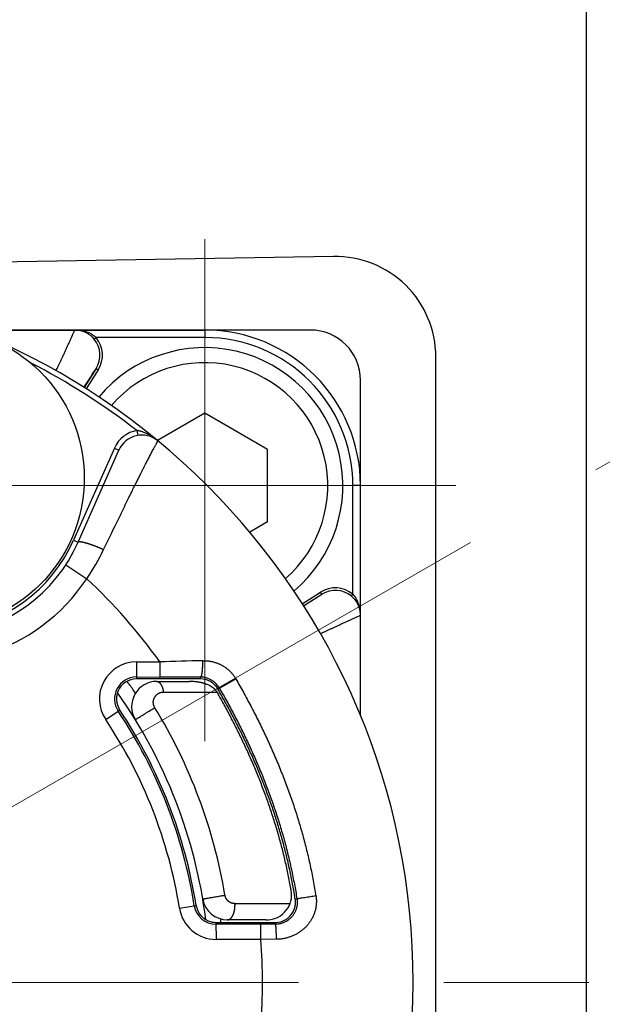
# Model space of a CAD drawing. Header units: millimetres. Extents: x 0 to 1076, y 0 to 742.
# Tile 23 of 127: x 508 to 520, y 225 to 244. Entities that reach past the tile are written whole.
import ezdxf

# ---------------------------------------------------------------- set-up
doc = ezdxf.new("R2010")
doc.units = ezdxf.units.MM
doc.header["$LTSCALE"] = 0.454724
doc.linetypes.add('CENTER', pattern=[50.8, 31.75, -6.35, 6.35, -6.35])
doc.layers.add('NoLayerName_001', color=7, linetype='Continuous')

# ---------------------------------------------------------------- blocks, each defined once
blk = doc.blocks.new('DIM_0003')
at = {"color": 3, "linetype": 'Continuous', "lineweight": 13}
blk.add_arc((54.498, 47.197), 54.498, 300, 210, dxfattribs=at)

msp = doc.modelspace()

# ---------------------------------------------------------------- linework, layer by layer
at = {"layer": 'NoLayerName_001', "color": 7, "linetype": 'Continuous', "lineweight": 25}
for p, q in [((518.876358, 203.130525), (518.876358, 247.066013)), ((513.84188, 239.563192), (488.84188, 239.132158)), ((515.876358, 212.633049), (515.876358, 237.563489))]:
    msp.add_line(p, q, dxfattribs=at)
at = {"layer": 'NoLayerName_001', "color": 4, "linetype": 'CENTER', "lineweight": 13}
for p, q in [((511.276358, 239.909941), (511.276358, 229.909941)), ((484.05585, 215.098774), (519.341304, 235.470841)), ((506.276358, 234.998269), (516.276358, 234.998269)), ((536.246124, 225.098774), (428.376358, 225.098774))]:
    msp.add_line(p, q, dxfattribs=at)
at = {"layer": 'NoLayerName_001', "color": 60, "linetype": 'Continuous', "lineweight": 25}
for p, q in [((506.610857, 238.098774), (511.276358, 238.098774)), ((513.376863, 238.098774), (506.623016, 238.098774)), ((511.276358, 238.098774), (511.276358, 237.948774)), ((509.075514, 237.916911), (509.114013, 237.948774)), ((511.276358, 237.948774), (509.114013, 237.948774)), ((509.112658, 237.330433), (508.874008, 236.953101)), ((509.112658, 237.330433), (509.154915, 237.303707)), ((509.154915, 237.303707), (508.916261, 236.926368)), ((514.376863, 230.418314), (514.376863, 237.098774)), ((509.926858, 236.09696), (509.94347, 235.99835)), ((509.477907, 235.74822), (508.665702, 233.913915)), ((509.477907, 235.74822), (509.569344, 235.707733)), ((508.757139, 233.873428), (509.569344, 235.707733)), ((514.226863, 232.835924), (514.226863, 234.998269)), ((514.376863, 234.998269), (514.226863, 234.998269)), ((508.665702, 233.913915), (508.757139, 233.873428)), ((508.509664, 233.419364), (508.927569, 233.144855)), ((513.217876, 232.646659), (513.581798, 232.876827)), ((513.244662, 232.60444), (513.608524, 232.83457)), ((513.608524, 232.83457), (513.581798, 232.876827)), ((514.195005, 232.797431), (514.226863, 232.835924)), ((509.919459, 231.487269), (509.919067, 231.148774)), ((509.919459, 231.487269), (510.381937, 231.486783)), ((510.381937, 231.486783), (510.381652, 231.186829)), ((510.321124, 231.148774), (509.919067, 231.148774)), ((509.919111, 231.187315), (510.381652, 231.186829)), ((510.361096, 231.148774), (510.321124, 231.148774)), ((510.321136, 231.098773), (510.974753, 231.098773)), ((510.97476, 231.148774), (510.361096, 231.148774)), ((510.990259, 231.148774), (510.97476, 231.148774)), ((511.191116, 231.148774), (510.990259, 231.148774)), ((511.191116, 231.148774), (511.19114, 231.185239)), ((511.537995, 230.947961), (511.893924, 231.152479)), ((510.454072, 230.885575), (511.522486, 230.885575)), ((511.522485, 230.885575), (511.528007, 230.875867)), ((511.528007, 230.875867), (511.539556, 230.855514)), ((511.539556, 230.855514), (511.545581, 230.844867)), ((509.304331, 230.339362), (509.553892, 230.50577)), ((509.588836, 230.529066), (509.553893, 230.50577)), ((513.04753, 226.943678), (513.043874, 226.964224)), ((513.078129, 226.761734), (513.111999, 226.767133)), ((510.772242, 226.583111), (511.108932, 226.636568)), ((511.878506, 226.672371), (512.974447, 226.672371)), ((512.492572, 226.348767), (511.730004, 226.348767)), ((511.500592, 226.298774), (511.686597, 226.298774)), ((511.500592, 226.298774), (511.500691, 225.961381)), ((512.392879, 226.261598), (511.500603, 226.261336)), ((511.686597, 226.298774), (511.877076, 226.298774)), ((511.877076, 226.298774), (512.474991, 226.298774)), ((512.683126, 226.261859), (512.392879, 226.261598)), ((512.392968, 225.961644), (512.392879, 226.261598)), ((512.474991, 226.298774), (512.49261, 226.298774)), ((512.49261, 226.298774), (512.683115, 226.298774)), ((512.683115, 226.298774), (512.683126, 226.261859)), ((512.392968, 225.961644), (511.500691, 225.961381)), ((512.703891, 225.96349), (512.392968, 225.961644))]:
    msp.add_line(p, q, dxfattribs=at)
at = {"layer": 'NoLayerName_001', "color": 4, "linetype": 'Continuous', "lineweight": 25}
for p, q in [((511.276358, 236.441645), (510.335612, 235.898505)), ((512.526358, 235.719957), (511.276358, 236.441645)), ((512.526358, 234.276581), (512.526358, 235.719957)), ((512.526358, 234.276581), (512.172734, 234.072417))]:
    msp.add_line(p, q, dxfattribs=at)
at = {"layer": 'NoLayerName_001', "color": 60, "linetype": 'Continuous', "lineweight": 25}
msp.add_circle((505.876863, 235.148774), 3, dxfattribs=at)
at = {"layer": 'NoLayerName_001', "color": 7, "linetype": 'Continuous', "lineweight": 25}
msp.add_arc((513.876358, 237.563489), 2, 360, 90.9877604, dxfattribs=at)
at = {"layer": 'NoLayerName_001', "color": 60, "linetype": 'Continuous', "lineweight": 25}
for centre, radius, start, end in [((501.426863, 225.098774), 14, 270, 90), ((508.691106, 237.599118), 0.499656, 68.2282014, 90.0049072), ((508.692791, 237.384404), 0.714371, 77.9839811, 90.0640304), ((508.691974, 237.602485), 0.49629, 68.5612944, 89.997857), ((511.276358, 234.998269), 3.100505, 0, 90), ((513.376863, 237.098774), 1, 0, 90), ((508.691393, 237.60083), 0.498043, 60.9026689, 68.5686006), ((508.690904, 237.598293), 0.500498, 60.9950093, 68.2417173), ((508.70299, 237.621862), 0.474017, 55.496817, 60.8914351), ((508.715613, 237.466414), 0.629086, 67.3537277, 69.0399153), ((508.736012, 237.515301), 0.576114, 65.8541682, 67.3539617), ((508.691878, 237.605726), 0.493609, 48.1593841, 55.4948266), ((508.741353, 237.526367), 0.563832, 59.5259865, 65.8894137), ((508.677288, 237.588857), 0.515909, 44.6576572, 48.2019571), ((508.668056, 237.579789), 0.52885, 39.603578, 44.6534226), ((508.690005, 237.59811), 0.500266, 327.652935, 39.5893848), ((508.689923, 237.598071), 0.550327, 327.6640847, 39.5892319), ((511.276358, 234.998269), 2.950505, 0, 90), ((501.426863, 225.098774), 13.9, 52.301205, 62.7196377), ((505.876863, 235.148774), 3.15, 156.1169047, 336.1169047), ((505.876863, 235.148774), 3.049999, 156.1169047, 336.1169047), ((505.876863, 235.148774), 3.649994, 165.5335513, 326.7002572), ((510.026531, 235.505297), 0.599998, 99.5624207, 156.1169047), ((510.026531, 235.505297), 0.5, 50.4305974, 156.1169047), ((505.219716, 235.680211), 4.491793, 325.6364637, 334.2050395), ((501.426863, 225.098774), 11, 35.5017648, 47.0090874), ((513.876161, 232.411843), 0.55032, 50.4102216, 122.3362509), ((513.876204, 232.411912), 0.500271, 50.4113492, 122.3470565), ((513.857881, 232.389974), 0.528842, 45.4034987, 50.3961797), ((513.86675, 232.399015), 0.516177, 41.8836167, 45.3999466), ((513.802521, 232.462183), 0.566046, 22.6038826, 30.5551592), ((513.904898, 232.427803), 0.468282, 29.0926885, 30.9073802), ((513.878846, 232.413271), 0.498122, 22.0563949, 29.0965281), ((513.876381, 232.412815), 0.500498, 21.759527, 29.0049418), ((513.731384, 232.4324), 0.643166, 16.8698854, 22.6175549), ((513.696415, 232.421695), 0.679736, 11.7911734, 16.8780017), ((513.88032, 232.413838), 0.496543, 0.0076595, 22.0596706), ((513.877207, 232.413018), 0.499656, 359.995094, 21.7730296), ((513.661951, 232.414655), 0.714912, 359.9398664, 11.7791251), ((509.918601, 230.748963), 0.738304, 89.933391, 213.6956882), ((517.664862, -2.011089), 233.611424, 91.57794473, 91.78650713), ((509.918598, 230.748962), 0.438347, 89.9328297, 213.6961355), ((509.919103, 230.748731), 0.400043, 90.0051932, 155.9920625), ((501.203103, 224.94044), 10.521582, 35.47548, 35.8419246), ((501.408987, 225.085788), 10.269564, 34.2471974, 35.4817239), ((510.321136, 230.598773), 0.5, 90, 211.5881247), ((510.014546, -161.917596), 393.104596, 89.82850878, 89.94649359), ((510.974994, 229.999814), 1.098959, 86.0210318, 90.0125817), ((511.191042, 230.748645), 0.400129, 29.876284, 89.989368), ((511.188719, 230.747677), 0.437569, 29.8322712, 89.6829348), ((511.08393, 230.440827), 0.642572, 63.7326281, 68.9913927), ((501.376863, 225.098774), 10, 7.2123135, 35.2031057), ((501.452473, 225.10597), 9.736056, 9.006684, 33.6844565), ((501.426863, 225.098774), 9.8, 9.0248484, 33.6364644), ((501.337259, 225.101387), 10.487495, 9.5512605, 31.4685072), ((501.452406, 225.105946), 9.436173, 9.0062856, 33.6840029), ((512.506596, 226.848767), 0.5, 273.6180716, 9.9916276), ((502.406682, 225.060529), 10.806197, 9.0576761, 10.0359266), ((511.730004, 226.848767), 0.5, 189.5940284, 270), ((512.680819, 226.698784), 0.402266, 354.4478045, 9.00308), ((511.50047, 226.698732), 0.737351, 189.0215239, 270.0171355), ((511.500473, 226.698735), 0.4374, 189.0218678, 270.0170162), ((511.500357, 226.697516), 0.398742, 247.4449301, 270.0338052), ((501.393088, 225.101706), 10.278384, 6.8886072, 7.0759619), ((501.389983, 225.101331), 10.281511, 6.6892537, 6.8886068), ((512.492623, 227.389129), 1.040362, 269.997267, 272.5069348), ((512.683179, 226.6987), 0.399925, 269.9908192, 331.587556), ((501.426863, 225.098774), 11, 355.5009436, 4.4990564)]:
    msp.add_arc(centre, radius, start, end, dxfattribs=at)
at = {"layer": 'NoLayerName_001', "color": 4, "linetype": 'Continuous', "lineweight": 25}
for radius, start, end in [(2.75, 310.2341762, 140.0559433), (2.45, 310.9420523, 139.3480671)]:
    msp.add_arc((511.276358, 234.998269), radius, start, end, dxfattribs=at)
at = {"layer": 'NoLayerName_001', "color": 60, "linetype": 'Continuous', "lineweight": 25}
for points, knots in [([(508.316093, 237.287994), (508.32342, 237.303351), (508.338095, 237.334056), (508.361203, 237.382733), (508.385443, 237.434013), (508.410786, 237.487907), (508.436028, 237.541849), (508.462368, 237.598408), (508.489793, 237.65759), (508.51829, 237.7194), (508.546668, 237.781265), (508.574936, 237.843181), (508.603089, 237.905149), (508.636983, 237.980084), (508.662514, 238.037012), (508.68006, 238.075765), (508.68363, 238.083489), (508.687098, 238.091257), (508.689785, 238.096251), (508.691079, 238.098767)], [0, 0, 0, 0, 0.05104757, 0.1020951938, 0.1616507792, 0.2212063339, 0.2807618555, 0.3403173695, 0.4083808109, 0.4764442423, 0.5445076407, 0.6125710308, 0.6806344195, 0.7486977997, 0.8593004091, 0.8678096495, 0.8763149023, 0.8848306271, 0.8933190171, 0.8933190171, 0.8933190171, 0.8933190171]), ([(508.841513, 238.083123), (508.843197, 238.082756), (508.846568, 238.082033), (508.851611, 238.080894), (508.856648, 238.079721), (508.861675, 238.078508), (508.866694, 238.077258), (508.871704, 238.07597), (508.876704, 238.074643), (508.881695, 238.073278), (508.886676, 238.071874), (508.891646, 238.070432), (508.896604, 238.068951), (508.901551, 238.067432), (508.906486, 238.065874), (508.911409, 238.064277), (508.916318, 238.062642), (508.921213, 238.060967), (508.926095, 238.059254), (508.930962, 238.057501), (508.935815, 238.055713), (508.939036, 238.054483), (508.940648, 238.053873)], [0, 0, 0, 0, 0.0051707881, 0.0103415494, 0.0155125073, 0.0206838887, 0.0258559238, 0.0310287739, 0.0362023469, 0.0413764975, 0.0465510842, 0.05172597, 0.0569010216, 0.0620761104, 0.067251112, 0.0724259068, 0.0776003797, 0.0827744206, 0.0879479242, 0.0931207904, 0.0982929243, 0.1034642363, 0.1034642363, 0.1034642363, 0.1034642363]), ([(508.933583, 238.03601), (508.933919, 238.03586), (508.934575, 238.035522), (508.935653, 238.035242), (508.936759, 238.035087), (508.937896, 238.035065), (508.939048, 238.035157), (508.940205, 238.03535), (508.941356, 238.03563), (508.942489, 238.035983), (508.943594, 238.036397), (508.944661, 238.03686), (508.945688, 238.037363), (508.946676, 238.037902), (508.947631, 238.038475), (508.948558, 238.039077), (508.949462, 238.039707), (508.950349, 238.04036), (508.951224, 238.041033), (508.952089, 238.041724), (508.952945, 238.042433), (508.953791, 238.043158), (508.954625, 238.043899), (508.955448, 238.044654), (508.956258, 238.045422), (508.957056, 238.046202), (508.957576, 238.046733), (508.957837, 238.046997)], [0, 0, 0, 0, 0.00110380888, 0.00220539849, 0.00331912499, 0.004452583, 0.00560761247, 0.00678147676, 0.0079679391, 0.00915813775, 0.01034125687, 0.01150536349, 0.01264656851, 0.01377022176, 0.01488158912, 0.01598535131, 0.01708562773, 0.01818602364, 0.01928963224, 0.0203975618, 0.02150905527, 0.02262324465, 0.0237392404, 0.02485613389, 0.02597299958, 0.02708889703, 0.02820287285, 0.02820287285, 0.02820287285, 0.02820287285]), ([(509.027299, 238.01231), (509.028839, 238.011393), (509.031928, 238.009569), (509.036521, 238.006768), (509.04109, 238.003927), (509.045631, 238.001039), (509.050144, 237.998107), (509.054629, 237.995129), (509.059085, 237.992105), (509.063512, 237.989037), (509.067908, 237.985923), (509.072273, 237.982765), (509.076605, 237.979563), (509.080905, 237.976317), (509.085171, 237.973026), (509.089402, 237.969692), (509.093598, 237.966314), (509.097758, 237.962893), (509.101881, 237.95943), (509.105965, 237.955922), (509.110015, 237.952377), (509.112677, 237.949972), (509.114013, 237.948774)], [0, 0, 0, 0, 0.0053799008, 0.0107597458, 0.0161399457, 0.0215209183, 0.0269030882, 0.0322867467, 0.0376717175, 0.0430577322, 0.0484445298, 0.053831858, 0.0592194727, 0.0646071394, 0.0699946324, 0.0753817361, 0.080768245, 0.0861539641, 0.0915387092, 0.0969223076, 0.1023045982, 0.1076854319, 0.1076854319, 0.1076854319, 0.1076854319]), ([(508.870752, 236.956701), (508.9048, 237.009792), (508.952805, 237.084783), (509.011026, 237.17526), (509.043262, 237.225105), (509.063439, 237.256239), (509.075581, 237.274897), (509.081664, 237.284217), (509.091905, 237.299684), (509.101864, 237.315345), (509.110516, 237.327404), (509.112658, 237.330433)], [0, 0, 0, 0, 0.1892110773, 0.2671217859, 0.3227708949, 0.3672926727, 0.3784234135, 0.3895532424, 0.4006815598, 0.4340751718, 0.4452036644, 0.4452036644, 0.4452036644, 0.4452036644]), ([(510.345037, 235.890724), (510.338948, 235.895652), (510.326842, 235.905602), (510.308239, 235.919975), (510.289373, 235.934009), (510.270199, 235.947632), (510.250732, 235.96085), (510.230971, 235.973649), (510.210921, 235.986018), (510.190585, 235.997948), (510.169964, 236.009427), (510.149065, 236.020445), (510.127895, 236.030986), (510.106461, 236.041007), (510.084774, 236.050464), (510.062845, 236.059313), (510.040687, 236.067509), (510.018311, 236.075005), (509.995732, 236.081766), (509.972955, 236.087708), (509.950017, 236.09293), (509.934562, 236.095545), (509.926858, 236.09696)], [0, 0, 0, 0, 0.023501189, 0.047006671, 0.0705177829, 0.0940362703, 0.117564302, 0.1411044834, 0.1646598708, 0.1882339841, 0.2118308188, 0.2354548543, 0.2591058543, 0.2827693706, 0.3064305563, 0.3300773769, 0.3537008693, 0.3772954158, 0.4008590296, 0.4243936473, 0.4479054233, 0.4714050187, 0.4714050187, 0.4714050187, 0.4714050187]), ([(509.263934, 233.725599), (509.366142, 233.936863), (509.503154, 234.220908), (509.666709, 234.557291), (509.747181, 234.722038), (509.80857, 234.847134), (509.860448, 234.952388), (509.906016, 235.044399), (509.948501, 235.129753), (509.984595, 235.201902), (510.017544, 235.267425), (510.047317, 235.326335), (510.077219, 235.385179), (510.103926, 235.437421), (510.127396, 235.483081), (510.147591, 235.522177), (510.167871, 235.56123), (510.188244, 235.600234), (510.208717, 235.639186), (510.229296, 235.678082), (510.24654, 235.710444), (510.260401, 235.736299), (510.270833, 235.755671), (510.281304, 235.775022), (510.291815, 235.794351), (510.302363, 235.81366), (510.312957, 235.832944), (510.327133, 235.858628), (510.337856, 235.87784), (510.344984, 235.890659)], [0, 0, 0, 0, 0.704067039, 0.94609024, 1.122107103, 1.254119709, 1.364130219, 1.474140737, 1.562149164, 1.650157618, 1.716163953, 1.782170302, 1.848176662, 1.91418304, 1.958187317, 2.002191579, 2.046195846, 2.09020015, 2.134204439, 2.178208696, 2.222212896, 2.244214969, 2.266217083, 2.288219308, 2.310221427, 2.332223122, 2.354225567, 2.376228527, 2.420231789, 2.420231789, 2.420231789, 2.420231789]), ([(508.757139, 233.873428), (508.760245, 233.875838), (508.765962, 233.882199), (508.77861, 233.883116), (508.790512, 233.883434), (508.802435, 233.882649), (508.814315, 233.88137), (508.826137, 233.879611), (508.837866, 233.877481), (508.84953, 233.875059), (508.86115, 233.87244), (508.87274, 233.869667), (508.8843, 233.866748), (508.89583, 233.863697), (508.90733, 233.860528), (508.918802, 233.857254), (508.930245, 233.853888), (508.941661, 233.850435), (508.95305, 233.846897), (508.964413, 233.843279), (508.97575, 233.839584), (508.987064, 233.835816), (508.998354, 233.831977), (509.009621, 233.828072), (509.020867, 233.824105), (509.032092, 233.820078), (509.043298, 233.815996), (509.054485, 233.811861), (509.065653, 233.807678), (509.076805, 233.80345), (509.087941, 233.799181), (509.099061, 233.794872), (509.110165, 233.790524), (509.121254, 233.786136), (509.132326, 233.781708), (509.143383, 233.777242), (509.154423, 233.772737), (509.165447, 233.768193), (509.176455, 233.76361), (509.187449, 233.758994), (509.194762, 233.75588), (509.198421, 233.754327)], [0, 0, 0, 0, 0.0117924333, 0.0243034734, 0.036037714, 0.0479913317, 0.0599771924, 0.0719153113, 0.0838299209, 0.0957377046, 0.1076486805, 0.1195658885, 0.1314886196, 0.1434155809, 0.1553450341, 0.1672748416, 0.1792030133, 0.1911295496, 0.2030549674, 0.2149797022, 0.2269041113, 0.2388284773, 0.2507530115, 0.2626778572, 0.274603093, 0.2865287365, 0.2984547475, 0.3103810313, 0.3223074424, 0.3342337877, 0.3461598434, 0.3580855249, 0.3700108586, 0.3819358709, 0.3938605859, 0.4057850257, 0.4177092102, 0.4296331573, 0.4415568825, 0.4534803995, 0.4654037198, 0.4654037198, 0.4654037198, 0.4654037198]), ([(509.198421, 233.754327), (509.202074, 233.752762), (509.209384, 233.749641), (509.220326, 233.744904), (509.231254, 233.740136), (509.242164, 233.735328), (509.25306, 233.730488), (509.260308, 233.727226), (509.263934, 233.725599)], [0, 0, 0, 0, 0.01192313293, 0.02384608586, 0.03576886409, 0.04769147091, 0.05961390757, 0.07153617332, 0.07153617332, 0.07153617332, 0.07153617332]), ([(513.608524, 232.83457), (513.605603, 232.832503), (513.593972, 232.824149), (513.578867, 232.814534), (513.563946, 232.804651), (513.548961, 232.794865), (513.52194, 232.777326), (513.479888, 232.750071), (513.404676, 232.701587), (513.32636, 232.651313), (513.266077, 232.612702), (513.247994, 232.601116)], [0, 0, 0, 0, 0.0107366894, 0.0429544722, 0.0536910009, 0.0644289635, 0.0966455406, 0.1503356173, 0.2147643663, 0.3650993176, 0.4295281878, 0.4295281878, 0.4295281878, 0.4295281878]), ([(514.226863, 232.835924), (514.228051, 232.834599), (514.230437, 232.831958), (514.233953, 232.827942), (514.237432, 232.823893), (514.240867, 232.819806), (514.244261, 232.815683), (514.247612, 232.811524), (514.25092, 232.80733), (514.254186, 232.803102), (514.257409, 232.79884), (514.260589, 232.794545), (514.263725, 232.790218), (514.266819, 232.785859), (514.269868, 232.78147), (514.272874, 232.77705), (514.275835, 232.772602), (514.278752, 232.768125), (514.281625, 232.763621), (514.284452, 232.759088), (514.287239, 232.754533), (514.289054, 232.751471), (514.289966, 232.749943)], [0, 0, 0, 0, 0.0053377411, 0.0106755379, 0.0160136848, 0.0213524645, 0.0266921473, 0.032032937, 0.0373747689, 0.0427174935, 0.0480609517, 0.0534049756, 0.0587493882, 0.0640940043, 0.0694386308, 0.0747830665, 0.0801271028, 0.0854705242, 0.0908131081, 0.0961546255, 0.101494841, 0.1068335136, 0.1068335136, 0.1068335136, 0.1068335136]), ([(514.251045, 232.743625), (514.252082, 232.742457), (514.254164, 232.740129), (514.25724, 232.736595), (514.260287, 232.733037), (514.2633, 232.729448), (514.26628, 232.725831), (514.269226, 232.722186), (514.272139, 232.718512), (514.275017, 232.71481), (514.27786, 232.71108), (514.280668, 232.707323), (514.28344, 232.70354), (514.286175, 232.69973), (514.288874, 232.695893), (514.291535, 232.692031), (514.294158, 232.688144), (514.296743, 232.684232), (514.29929, 232.680295), (514.301795, 232.676334), (514.304266, 232.672351), (514.305874, 232.669673), (514.306683, 232.668337)], [0, 0, 0, 0, 0.0046846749, 0.00936932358, 0.0140542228, 0.01873965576, 0.02342591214, 0.02811323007, 0.03280152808, 0.03749061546, 0.0421803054, 0.04687041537, 0.05156076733, 0.05625118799, 0.06094150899, 0.06563156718, 0.07032120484, 0.0750102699, 0.07969861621, 0.08438610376, 0.08907259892, 0.09375797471, 0.09375797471, 0.09375797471, 0.09375797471]), ([(514.314107, 232.655499), (514.313957, 232.655834), (514.313619, 232.65649), (514.313339, 232.657567), (514.313184, 232.658674), (514.313162, 232.65981), (514.313253, 232.660962), (514.313446, 232.662119), (514.313725, 232.663269), (514.314079, 232.664402), (514.314492, 232.665507), (514.314954, 232.666574), (514.315457, 232.667601), (514.315996, 232.668589), (514.316568, 232.669543), (514.317171, 232.67047), (514.3178, 232.671374), (514.318453, 232.67226), (514.319126, 232.673135), (514.319816, 232.674001), (514.320525, 232.674857), (514.32125, 232.675702), (514.32199, 232.676536), (514.322745, 232.677359), (514.323513, 232.678169), (514.324292, 232.678967), (514.324823, 232.679487), (514.325087, 232.679748)], [0, 0, 0, 0, 0.00110351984, 0.00220482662, 0.00331826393, 0.00445141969, 0.00560613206, 0.00677966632, 0.00796579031, 0.00915564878, 0.01033843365, 0.01150221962, 0.01264311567, 0.01376646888, 0.01487754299, 0.01598101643, 0.01708100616, 0.01818111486, 0.01928443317, 0.02039206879, 0.0215032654, 0.02261715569, 0.02373285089, 0.02484944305, 0.02596600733, 0.027081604, 0.02819528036, 0.02819528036, 0.02819528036, 0.02819528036]), ([(514.376855, 232.412993), (514.374386, 232.411721), (514.369485, 232.409079), (514.36186, 232.405673), (514.351749, 232.401002), (514.288305, 232.372371), (514.207044, 232.335851), (514.110743, 232.292042), (514.049966, 232.264276), (513.98924, 232.236398), (513.928566, 232.208408), (513.870471, 232.181472), (513.81495, 232.155604), (513.761997, 232.130818), (513.70909, 232.105933), (513.65875, 232.082134), (513.615994, 232.061833), (513.590868, 232.049841), (513.580816, 232.045048)], [0, 0, 0, 0, 0.0083330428, 0.0166929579, 0.0250428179, 0.0417484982, 0.2255014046, 0.2923206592, 0.3591399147, 0.4259591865, 0.4927784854, 0.55959779, 0.6180646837, 0.6765315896, 0.734998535, 0.7934654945, 0.8435799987, 0.8769896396, 0.8769896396, 0.8769896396, 0.8769896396]), ([(511.231939, 231.511746), (511.231959, 231.508967), (511.232007, 231.50341), (511.232033, 231.495074), (511.232032, 231.486738), (511.231998, 231.478402), (511.231933, 231.470066), (511.231835, 231.461731), (511.231706, 231.453395), (511.231544, 231.44506), (511.231349, 231.436725), (511.231121, 231.42839), (511.23086, 231.420055), (511.230565, 231.41172), (511.230236, 231.403384), (511.229873, 231.395049), (511.229476, 231.386714), (511.229044, 231.378379), (511.228574, 231.370045), (511.228064, 231.361714), (511.227511, 231.353386), (511.226914, 231.345062), (511.22627, 231.336744), (511.225576, 231.328432), (511.224832, 231.320127), (511.224033, 231.311831), (511.223178, 231.303544), (511.222266, 231.295267), (511.221292, 231.287001), (511.220256, 231.278746), (511.219144, 231.2705), (511.217937, 231.262258), (511.216616, 231.254018), (511.215163, 231.245776), (511.213564, 231.237542), (511.211801, 231.229348), (511.209872, 231.22124), (511.207716, 231.213282), (511.205459, 231.205354), (511.203223, 231.200341), (511.202188, 231.197778)], [0, 0, 0, 0, 0.0083366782, 0.0166729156, 0.0250088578, 0.0333446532, 0.0416804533, 0.0500164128, 0.058352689, 0.0666894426, 0.0750268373, 0.0833650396, 0.0917042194, 0.1000445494, 0.1083862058, 0.1167293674, 0.1250742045, 0.1334204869, 0.1417675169, 0.1501145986, 0.1584610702, 0.1668063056, 0.1751497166, 0.1834907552, 0.1918289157, 0.2001637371, 0.2084948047, 0.2168217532, 0.2251442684, 0.23346251, 0.2417810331, 0.2501073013, 0.2584494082, 0.2668161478, 0.2752134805, 0.2836114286, 0.2919598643, 0.300210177, 0.3083546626, 0.3166462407, 0.3166462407, 0.3166462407, 0.3166462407]), ([(511.231939, 231.511746), (511.240707, 231.511845), (511.258252, 231.512257), (511.284583, 231.511594), (511.310899, 231.510162), (511.337168, 231.507821), (511.363352, 231.504603), (511.389417, 231.500498), (511.415328, 231.495503), (511.441048, 231.489614), (511.466543, 231.482835), (511.491783, 231.475171), (511.516735, 231.46663), (511.541367, 231.457217), (511.565648, 231.44694), (511.589546, 231.435804), (511.613029, 231.423817), (511.636064, 231.410985), (511.65862, 231.397324), (511.680666, 231.382849), (511.70217, 231.367574), (511.723101, 231.351516), (511.743426, 231.334688), (511.763114, 231.317108), (511.78213, 231.298789), (511.800445, 231.279758), (511.818032, 231.260052), (511.834862, 231.239701), (511.850916, 231.218748), (511.866127, 231.197204), (511.880607, 231.175186), (511.889417, 231.160002), (511.893924, 231.152479)], [0, 0, 0, 0, 0.0263059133, 0.0526390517, 0.0789930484, 0.1053619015, 0.1317401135, 0.1581228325, 0.1845059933, 0.2108865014, 0.2372629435, 0.263634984, 0.2900025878, 0.3163661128, 0.3427264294, 0.3690850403, 0.3954441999, 0.4218062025, 0.4481711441, 0.4745388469, 0.5009095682, 0.5272841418, 0.553664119, 0.580051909, 0.6064506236, 0.632858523, 0.6592685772, 0.6856732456, 0.7120648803, 0.7384359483, 0.7647792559, 0.7910881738, 0.7910881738, 0.7910881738, 0.7910881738]), ([(510.321136, 231.098773), (510.324104, 231.098547), (510.330101, 231.098404), (510.338907, 231.096306), (510.347477, 231.093293), (510.355704, 231.089307), (510.3635, 231.084565), (510.3708, 231.079173), (510.377585, 231.073234), (510.383885, 231.066825), (510.389744, 231.060016), (510.395201, 231.052876), (510.4003, 231.04547), (510.405084, 231.037866), (510.409594, 231.03011), (510.413833, 231.022218), (510.417815, 231.014202), (510.421552, 231.006073), (510.425057, 230.997843), (510.428344, 230.989523), (510.431425, 230.981123), (510.434312, 230.972655), (510.43702, 230.964129), (510.439553, 230.95555), (510.441917, 230.946924), (510.444115, 230.938255), (510.446153, 230.929548), (510.448035, 230.920805), (510.449766, 230.912033), (510.451346, 230.903235), (510.4528, 230.894417), (510.453637, 230.88852), (510.454072, 230.885575)], [0, 0, 0, 0, 0.0089309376, 0.0179276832, 0.0270116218, 0.0361548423, 0.0452928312, 0.0543514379, 0.0633457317, 0.0723170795, 0.081290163, 0.0902746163, 0.0992670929, 0.1082534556, 0.1172215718, 0.1261764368, 0.1351238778, 0.1440681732, 0.1530121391, 0.1619572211, 0.17090359, 0.1798502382, 0.188795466, 0.197739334, 0.2066825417, 0.215625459, 0.2245681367, 0.2335103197, 0.2424514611, 0.251390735, 0.2603270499, 0.2692590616, 0.2692590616, 0.2692590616, 0.2692590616]), ([(511.314298, 231.040685), (511.308695, 231.042766), (511.297522, 231.047028), (511.280539, 231.05283), (511.263429, 231.058292), (511.246181, 231.063359), (511.228814, 231.068054), (511.211339, 231.072382), (511.193768, 231.076352), (511.176114, 231.079972), (511.158389, 231.083249), (511.140607, 231.086192), (511.122779, 231.088807), (511.104919, 231.091108), (511.087038, 231.093088), (511.069152, 231.094801), (511.057213, 231.09566), (511.051252, 231.096124)], [0, 0, 0, 0, 0.0179283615, 0.0358719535, 0.0538314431, 0.0718066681, 0.089796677, 0.107799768, 0.1258135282, 0.1438348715, 0.1618600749, 0.1798848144, 0.1979041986, 0.2159128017, 0.2339046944, 0.2518734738, 0.2698122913, 0.2698122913, 0.2698122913, 0.2698122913]), ([(511.202188, 231.197778), (511.200721, 231.195217), (511.198807, 231.189455), (511.193356, 231.186858), (511.19114, 231.185239)], [0, 0, 0, 0, 0.00885353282, 0.01708599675, 0.01708599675, 0.01708599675, 0.01708599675]), ([(511.893924, 231.152479), (511.919355, 231.107682), (511.970508, 231.018246), (512.0455, 230.883106), (512.119398, 230.747356), (512.191967, 230.610883), (512.26321, 230.473709), (512.333064, 230.335819), (512.401484, 230.19721), (512.468419, 230.057873), (512.533824, 229.917809), (512.597662, 229.777022), (512.659892, 229.635519), (512.720476, 229.493306), (512.779372, 229.350388), (512.836542, 229.206771), (512.891945, 229.062462), (512.945542, 228.917468), (512.997302, 228.771805), (513.047195, 228.625489), (513.095192, 228.478537), (513.141262, 228.330967), (513.185375, 228.182795), (513.227501, 228.034039), (513.267608, 227.884717), (513.305674, 227.734855), (513.341688, 227.584484), (513.375631, 227.433637), (513.407514, 227.28235), (513.437233, 227.130642), (513.46511, 226.9786), (513.481626, 226.876892), (513.490141, 226.826087)], [0, 0, 0, 0, 0.154537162, 0.309088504, 0.463649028, 0.618215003, 0.77278401, 0.927354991, 1.081928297, 1.236505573, 1.391086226, 1.545667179, 1.700246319, 1.854822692, 2.009396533, 2.163969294, 2.318543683, 2.473122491, 2.627704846, 2.782289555, 2.936876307, 3.091465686, 3.246059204, 3.400659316, 3.555269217, 3.709887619, 3.864508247, 4.019124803, 4.173731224, 4.328321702, 4.482890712, 4.637433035, 4.637433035, 4.637433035, 4.637433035]), ([(509.553668, 230.911494), (509.552349, 230.908424), (509.549652, 230.902306), (509.545951, 230.89298), (509.542457, 230.883565), (509.539209, 230.874055), (509.536202, 230.864461), (509.53344, 230.85479), (509.530928, 230.845048), (509.528667, 230.835244), (509.52666, 230.825386), (509.524913, 230.81548), (509.523426, 230.805535), (509.522204, 230.795556), (509.521243, 230.785552), (509.52054, 230.775529), (509.520093, 230.765492), (509.519897, 230.755448), (509.51995, 230.745403), (509.520249, 230.735364), (509.520792, 230.725336), (509.521573, 230.715326), (509.522592, 230.70534), (509.523844, 230.695385), (509.52534, 230.685467), (509.527094, 230.675596), (509.529122, 230.665781), (509.531438, 230.656031), (509.534057, 230.646357), (509.536958, 230.636761), (509.540116, 230.627244), (509.543508, 230.61781), (509.547108, 230.608458), (509.550896, 230.599187), (509.554837, 230.589982), (509.558897, 230.580827), (509.563041, 230.571699), (509.567242, 230.562586), (509.571433, 230.553461), (509.574458, 230.547487), (509.575941, 230.544488)], [0, 0, 0, 0, 0.010022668, 0.0200556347, 0.0300972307, 0.0401457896, 0.0501996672, 0.0602572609, 0.0703170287, 0.0803775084, 0.0904373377, 0.1004952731, 0.1105502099, 0.1206016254, 0.1306503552, 0.1406972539, 0.1507429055, 0.1607876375, 0.1708315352, 0.1808744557, 0.1909160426, 0.2009557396, 0.210992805, 0.2210262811, 0.2310550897, 0.2410790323, 0.2510991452, 0.261117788, 0.2711383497, 0.2811623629, 0.291188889, 0.3012151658, 0.3112367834, 0.321249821, 0.3312594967, 0.3412728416, 0.3512954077, 0.3613316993, 0.371378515, 0.3814161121, 0.3814161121, 0.3814161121, 0.3814161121]), ([(510.282329, 230.576172), (510.280007, 230.580295), (510.275131, 230.588445), (510.269125, 230.601406), (510.263902, 230.614751), (510.259628, 230.628481), (510.25629, 230.642494), (510.253922, 230.656716), (510.252545, 230.671063), (510.252185, 230.685458), (510.252871, 230.699821), (510.254583, 230.71408), (510.257296, 230.728168), (510.260987, 230.742022), (510.265633, 230.755576), (510.27121, 230.768766), (510.277693, 230.781528), (510.285062, 230.793796), (510.293286, 230.805507), (510.302313, 230.816612), (510.312099, 230.827059), (510.322597, 230.836797), (510.333759, 230.845774), (510.34554, 230.85394), (510.357892, 230.86124), (510.370757, 230.867625), (510.38405, 230.873082), (510.397691, 230.877587), (510.411594, 230.881135), (510.425677, 230.883661), (510.439854, 230.88531), (510.449344, 230.885403), (510.454072, 230.885575)], [0, 0, 0, 0, 0.0141964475, 0.0284651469, 0.04279354, 0.0571661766, 0.0715662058, 0.0859768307, 0.100382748, 0.1147716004, 0.1291370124, 0.1434840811, 0.157818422, 0.172143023, 0.1864592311, 0.2007677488, 0.2150696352, 0.2293673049, 0.243664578, 0.2579639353, 0.2722664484, 0.2865728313, 0.3008844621, 0.3152044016, 0.3295383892, 0.3438905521, 0.3582528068, 0.3726119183, 0.386952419, 0.401258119, 0.4155136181, 0.4297058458, 0.4297058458, 0.4297058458, 0.4297058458]), ([(511.495105, 230.923886), (511.493351, 230.925849), (511.489882, 230.929813), (511.48444, 230.935544), (511.478868, 230.941151), (511.47315, 230.946614), (511.467303, 230.951941), (511.461335, 230.957135), (511.455253, 230.962198), (511.449062, 230.967132), (511.442767, 230.971939), (511.436375, 230.976622), (511.429891, 230.981182), (511.423321, 230.985621), (511.416669, 230.989942), (511.409943, 230.994147), (511.403147, 230.998238), (511.396287, 231.002217), (511.389369, 231.006088), (511.382396, 231.009848), (511.375383, 231.013514), (511.370661, 231.015862), (511.368307, 231.017047)], [0, 0, 0, 0, 0.0078992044, 0.0158004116, 0.0237044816, 0.0316115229, 0.0395209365, 0.0474319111, 0.0553450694, 0.063261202, 0.0711807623, 0.0791038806, 0.0870303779, 0.0949597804, 0.1028913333, 0.1108240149, 0.1187565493, 0.1266874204, 0.1346148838, 0.1425369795, 0.1504515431, 0.1583562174, 0.1583562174, 0.1583562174, 0.1583562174]), ([(511.522486, 230.885575), (511.521961, 230.88648), (511.520922, 230.888298), (511.519303, 230.890991), (511.517651, 230.893664), (511.515958, 230.896313), (511.514228, 230.89894), (511.512462, 230.901544), (511.510661, 230.904124), (511.508826, 230.90668), (511.506957, 230.909212), (511.505057, 230.91172), (511.503125, 230.914204), (511.501164, 230.916663), (511.499173, 230.919096), (511.497157, 230.921508), (511.495787, 230.923091), (511.495105, 230.923886)], [0, 0, 0, 0, 0.00314000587, 0.00628143, 0.00942418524, 0.01256814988, 0.01571316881, 0.01885905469, 0.02200558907, 0.02515252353, 0.02829958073, 0.03144645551, 0.03459281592, 0.0377383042, 0.04088253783, 0.04402511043, 0.04716559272, 0.04716559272, 0.04716559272, 0.04716559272]), ([(513.043874, 226.964224), (513.035192, 227.010975), (513.018276, 227.10457), (512.990207, 227.244461), (512.960534, 227.384034), (512.928977, 227.523207), (512.895621, 227.661967), (512.860454, 227.800281), (512.823493, 227.938121), (512.784742, 228.075462), (512.744224, 228.212285), (512.70197, 228.348575), (512.658009, 228.48432), (512.612369, 228.619509), (512.565079, 228.754127), (512.516168, 228.888163), (512.465664, 229.021605), (512.413597, 229.154445), (512.359996, 229.286674), (512.304892, 229.418286), (512.248315, 229.549274), (512.190293, 229.679632), (512.130858, 229.809353), (512.070038, 229.938431), (512.007865, 230.066861), (511.94438, 230.194647), (511.879624, 230.321794), (511.813635, 230.448302), (511.746463, 230.574183), (511.678105, 230.699416), (511.608766, 230.824099), (511.561497, 230.906626), (511.537995, 230.947961)], [0, 0, 0, 0, 0.142651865, 0.28532597, 0.428017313, 0.570720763, 0.713431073, 0.856142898, 0.998850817, 1.141549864, 1.284240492, 1.426925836, 1.569608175, 1.712288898, 1.854968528, 1.99764674, 2.14032268, 2.282997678, 2.42567395, 2.568352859, 2.711034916, 2.853719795, 2.996406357, 3.139092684, 3.281777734, 3.424462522, 3.567147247, 3.709830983, 3.852511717, 3.995186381, 4.137850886, 4.280500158, 4.280500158, 4.280500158, 4.280500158]), ([(512.998903, 226.938236), (512.990502, 226.984003), (512.974133, 227.075624), (512.946971, 227.212577), (512.918266, 227.349227), (512.887748, 227.485499), (512.855509, 227.621381), (512.821543, 227.756846), (512.785868, 227.89187), (512.748497, 228.026428), (512.709447, 228.160502), (512.668743, 228.294077), (512.626405, 228.427139), (512.582456, 228.559675), (512.536917, 228.691671), (512.48981, 228.823113), (512.441157, 228.953988), (512.390979, 229.084283), (512.339307, 229.213993), (512.286171, 229.34311), (512.231601, 229.47163), (512.175627, 229.599546), (512.118278, 229.726854), (512.059586, 229.853548), (511.999579, 229.979622), (511.93829, 230.105076), (511.875759, 230.229913), (511.812019, 230.354135), (511.74712, 230.477751), (511.681055, 230.600742), (511.614025, 230.723202), (511.56831, 230.804265), (511.545581, 230.844867)], [0, 0, 0, 0, 0.139594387, 0.279209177, 0.4188407, 0.558484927, 0.698137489, 0.837793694, 0.977448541, 1.117096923, 1.256737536, 1.396372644, 1.536004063, 1.675632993, 1.81526003, 1.954885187, 2.0945079, 2.234127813, 2.373746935, 2.513367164, 2.652989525, 2.792614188, 2.932240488, 3.071866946, 3.211491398, 3.351113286, 3.490733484, 3.63035193, 3.769967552, 3.909578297, 4.049181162, 4.188772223, 4.188772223, 4.188772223, 4.188772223]), ([(511.568303, 230.965351), (511.592977, 230.9219), (511.642616, 230.835158), (511.715348, 230.704063), (511.786996, 230.572364), (511.857332, 230.439952), (511.92636, 230.306849), (511.994022, 230.173044), (512.060276, 230.038533), (512.125074, 229.903311), (512.188375, 229.767379), (512.250144, 229.630744), (512.310343, 229.493412), (512.368935, 229.355389), (512.425882, 229.216681), (512.481149, 229.077295), (512.534697, 228.937239), (512.586488, 228.79652), (512.636495, 228.655154), (512.68469, 228.513156), (512.731043, 228.370545), (512.775525, 228.227336), (512.81811, 228.083547), (512.858767, 227.939194), (512.897467, 227.794296), (512.934189, 227.648877), (512.968924, 227.502968), (513.001654, 227.356601), (513.032389, 227.209811), (513.061032, 227.062616), (513.087892, 226.915102), (513.103799, 226.816425), (513.112002, 226.767134)], [0, 0, 0, 0, 0.149903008, 0.299820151, 0.449746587, 0.599678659, 0.749613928, 0.899551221, 1.049490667, 1.199433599, 1.349379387, 1.499325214, 1.649269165, 1.799210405, 1.949149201, 2.099086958, 2.249026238, 2.398969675, 2.548916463, 2.698865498, 2.848816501, 2.998770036, 3.148727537, 3.298691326, 3.448664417, 3.59864558, 3.74862885, 3.898608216, 4.048577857, 4.198532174, 4.348465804, 4.498373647, 4.498373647, 4.498373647, 4.498373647]), ([(509.575941, 230.544488), (509.57754, 230.541557), (509.580568, 230.535598), (509.584272, 230.530035), (509.586039, 230.527205)], [0, 0, 0, 0, 0.01001736, 0.02002552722, 0.02002552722, 0.02002552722, 0.02002552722]), ([(509.895219, 230.336869), (509.896686, 230.33787), (509.901078, 230.340933), (509.908691, 230.345593), (509.917733, 230.351342), (509.932872, 230.360796), (509.958618, 230.376851), (510.005642, 230.406005), (510.078521, 230.451036), (510.169717, 230.507167), (510.241218, 230.55103), (510.277761, 230.573378), (510.282329, 230.576172)], [0, 0, 0, 0, 0.0053278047, 0.0160602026, 0.0267662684, 0.0374764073, 0.06960325, 0.1177922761, 0.2034608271, 0.3266093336, 0.4390492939, 0.4551121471, 0.4551121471, 0.4551121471, 0.4551121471]), ([(511.236997, 226.765434), (511.238705, 226.765826), (511.242122, 226.766671), (511.247325, 226.767583), (511.254249, 226.768894), (511.26291, 226.770466), (511.276772, 226.772955), (511.29584, 226.776331), (511.327052, 226.781801), (511.375618, 226.790218), (511.448489, 226.802719), (511.537002, 226.817742), (511.616857, 226.831178), (511.663743, 226.838973), (511.679371, 226.841576)], [0, 0, 0, 0, 0.0052561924, 0.0105552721, 0.0158398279, 0.0263990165, 0.0369630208, 0.0580893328, 0.0844942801, 0.1320243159, 0.205959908, 0.3063009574, 0.4013609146, 0.4488908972, 0.4488908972, 0.4488908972, 0.4488908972]), ([(511.878506, 226.672371), (511.875364, 226.672446), (511.869069, 226.672487), (511.859645, 226.673202), (511.850247, 226.674305), (511.840903, 226.675862), (511.831636, 226.677851), (511.82247, 226.680273), (511.813429, 226.683125), (511.804538, 226.686403), (511.795814, 226.690097), (511.787276, 226.694195), (511.778941, 226.698689), (511.770826, 226.703566), (511.762949, 226.708816), (511.755326, 226.714429), (511.747977, 226.720395), (511.740914, 226.726699), (511.734153, 226.733328), (511.727706, 226.740266), (511.721587, 226.747498), (511.71581, 226.75501), (511.710387, 226.762788), (511.705333, 226.770815), (511.700662, 226.779076), (511.696382, 226.78755), (511.692498, 226.796212), (511.68902, 226.805041), (511.68595, 226.814012), (511.683314, 226.823106), (511.681051, 226.832287), (511.679966, 226.838489), (511.679371, 226.841576)], [0, 0, 0, 0, 0.0094295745, 0.0188765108, 0.0283371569, 0.0378076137, 0.0472839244, 0.0567622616, 0.0662391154, 0.0757120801, 0.0851817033, 0.0946489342, 0.1041143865, 0.1135784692, 0.1230415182, 0.1325039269, 0.141966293, 0.151429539, 0.160894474, 0.1703616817, 0.1798316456, 0.1893048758, 0.1987820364, 0.2082640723, 0.2177517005, 0.2272428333, 0.2367340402, 0.2462214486, 0.2557009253, 0.2651682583, 0.2746193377, 0.2840503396, 0.2840503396, 0.2840503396, 0.2840503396]), ([(513.111998, 226.767133), (513.113065, 226.758889), (513.115554, 226.742415), (513.117187, 226.717433), (513.117579, 226.692356), (513.1165, 226.667247), (513.114016, 226.642215), (513.110109, 226.617353), (513.104788, 226.59276), (513.098047, 226.568533), (513.089903, 226.544759), (513.080403, 226.521511), (513.069587, 226.498856), (513.057499, 226.476864), (513.04418, 226.455603), (513.029671, 226.435141), (513.014014, 226.415548), (512.997251, 226.396892), (512.979442, 226.379228), (512.960648, 226.36261), (512.94093, 226.347089), (512.92035, 226.33272), (512.898966, 226.319555), (512.876841, 226.307647), (512.854037, 226.297055), (512.830636, 226.287814), (512.806737, 226.279935), (512.782435, 226.273441), (512.757829, 226.268332), (512.733015, 226.264688), (512.708095, 226.262296), (512.691434, 226.262122), (512.683126, 226.261859)], [0, 0, 0, 0, 0.0249389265, 0.0499551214, 0.0750328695, 0.1001548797, 0.1253034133, 0.1504613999, 0.1756135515, 0.2007476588, 0.2258614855, 0.2509608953, 0.2760499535, 0.3011310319, 0.3262055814, 0.3512749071, 0.376340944, 0.4014068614, 0.4264756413, 0.4515489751, 0.4766280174, 0.5017141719, 0.5268098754, 0.5519193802, 0.5770490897, 0.6021980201, 0.6273539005, 0.6525011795, 0.6776225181, 0.7026999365, 0.7277159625, 0.752654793, 0.752654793, 0.752654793, 0.752654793]), ([(513.490142, 226.826087), (513.491623, 226.815193), (513.49497, 226.793438), (513.497698, 226.760511), (513.499062, 226.727485), (513.498813, 226.694413), (513.497018, 226.661393), (513.493656, 226.628503), (513.488754, 226.595818), (513.482331, 226.563405), (513.474409, 226.531328), (513.46501, 226.499654), (513.454154, 226.468448), (513.441881, 226.43777), (513.428232, 226.407679), (513.413247, 226.378233), (513.396967, 226.349492), (513.379429, 226.321509), (513.360675, 226.294329), (513.340749, 226.26799), (513.31969, 226.242529), (513.297539, 226.217984), (513.274339, 226.194394), (513.250139, 226.171788), (513.224992, 226.150195), (513.19895, 226.129647), (513.172063, 226.110172), (513.144383, 226.091802), (513.115963, 226.074564), (513.086853, 226.058491), (513.057106, 226.043611), (513.026772, 226.029954), (512.995903, 226.017551), (512.964561, 226.006408), (512.932804, 225.996529), (512.900693, 225.987924), (512.868287, 225.980584), (512.835642, 225.974569), (512.802838, 225.96968), (512.780834, 225.96768), (512.769858, 225.966524)], [0, 0, 0, 0, 0.032982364, 0.066005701, 0.099056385, 0.132119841, 0.165181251, 0.198229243, 0.231266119, 0.264296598, 0.29732408, 0.330351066, 0.363379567, 0.396410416, 0.429442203, 0.462471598, 0.495493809, 0.528505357, 0.561513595, 0.594528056, 0.627556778, 0.660606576, 0.693683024, 0.726788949, 0.759924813, 0.793089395, 0.82628012, 0.859493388, 0.892724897, 0.925969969, 0.959223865, 0.992482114, 1.025741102, 1.058998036, 1.092248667, 1.125487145, 1.158706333, 1.191898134, 1.225053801, 1.258164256, 1.258164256, 1.258164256, 1.258164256]), ([(513.490142, 226.826087), (513.453494, 226.820231), (513.380206, 226.808479), (513.288563, 226.793998), (513.217517, 226.782914), (513.17855, 226.776869), (513.15562, 226.773371), (513.144152, 226.771649), (513.134967, 226.77033), (513.125806, 226.768875), (513.118901, 226.768004), (513.114301, 226.767424), (513.111998, 226.767133)], [0, 0, 0, 0, 0.1113367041, 0.2226735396, 0.2783408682, 0.3270535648, 0.3409706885, 0.3479276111, 0.3618428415, 0.3688082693, 0.3757544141, 0.3827186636, 0.3827186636, 0.3827186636, 0.3827186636]), ([(511.105543, 226.63603), (511.106174, 226.632707), (511.107281, 226.626024), (511.109882, 226.61619), (511.112792, 226.60644), (511.115937, 226.596755), (511.119084, 226.587078), (511.122271, 226.577426), (511.12554, 226.567811), (511.128933, 226.558242), (511.132493, 226.548731), (511.136256, 226.539291), (511.14024, 226.529937), (511.144461, 226.520687), (511.148935, 226.511558), (511.15368, 226.502571), (511.158706, 226.493738), (511.163992, 226.485058), (511.169521, 226.476526), (511.175276, 226.468139), (511.181239, 226.459894), (511.187397, 226.451788), (511.19375, 226.443831), (511.200295, 226.436029), (511.207031, 226.428389), (511.213955, 226.420917), (511.221066, 226.413621), (511.228361, 226.406508), (511.235838, 226.399585), (511.243496, 226.392858), (511.251332, 226.386334), (511.259343, 226.380022), (511.267521, 226.373923), (511.27586, 226.368042), (511.284351, 226.362381), (511.292986, 226.356945), (511.301757, 226.351735), (511.31066, 226.346764), (511.31967, 226.341998), (511.325791, 226.339052), (511.328835, 226.337551)], [0, 0, 0, 0, 0.010147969, 0.0203060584, 0.0304858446, 0.0406746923, 0.0508516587, 0.0610143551, 0.07116758, 0.081317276, 0.0914710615, 0.1016338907, 0.1118013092, 0.1219688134, 0.1321336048, 0.1422947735, 0.1524541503, 0.1626153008, 0.1727805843, 0.1829509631, 0.1931261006, 0.2033048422, 0.2134862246, 0.2236694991, 0.2338541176, 0.2440397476, 0.2542262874, 0.2644138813, 0.2746029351, 0.2847941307, 0.2949884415, 0.305186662, 0.3153880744, 0.3255914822, 0.3357955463, 0.3459988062, 0.3561997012, 0.3663965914, 0.3765877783, 0.3867715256, 0.3867715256, 0.3867715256, 0.3867715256]), ([(511.730004, 226.348767), (511.733212, 226.348986), (511.739678, 226.34912), (511.749192, 226.351159), (511.758434, 226.354136), (511.767271, 226.358159), (511.775639, 226.363038), (511.783526, 226.368648), (511.790938, 226.37486), (511.797892, 226.381569), (511.804401, 226.388703), (511.810495, 226.396195), (511.816201, 226.403983), (511.821556, 226.41201), (511.826576, 226.420247), (511.831279, 226.428666), (511.835687, 226.437242), (511.839821, 226.445954), (511.843703, 226.454779), (511.847338, 226.463709), (511.850734, 226.472734), (511.853899, 226.481848), (511.856841, 226.491042), (511.859568, 226.500308), (511.862087, 226.509639), (511.864407, 226.519026), (511.866535, 226.528463), (511.86848, 226.53794), (511.870248, 226.54745), (511.871848, 226.556986), (511.873285, 226.566545), (511.874557, 226.576121), (511.875667, 226.585714), (511.876616, 226.595321), (511.877404, 226.604939), (511.878033, 226.614566), (511.878506, 226.624199), (511.878816, 226.633836), (511.87899, 226.643474), (511.878955, 226.649899), (511.878956, 226.653111)], [0, 0, 0, 0, 0.0096473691, 0.019343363, 0.02905734, 0.0387406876, 0.0484057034, 0.0580746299, 0.0677412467, 0.0773927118, 0.0870418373, 0.0966955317, 0.1063499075, 0.1159959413, 0.1256369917, 0.1352779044, 0.1449201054, 0.1545619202, 0.1642010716, 0.1738400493, 0.1834816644, 0.1931279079, 0.2027799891, 0.2124383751, 0.222102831, 0.2317724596, 0.2414457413, 0.2511205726, 0.2607943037, 0.2704639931, 0.2801287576, 0.2897891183, 0.2994455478, 0.3090984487, 0.3187481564, 0.3283949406, 0.3380390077, 0.3476805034, 0.3573195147, 0.3669560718, 0.3669560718, 0.3669560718, 0.3669560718]), ([(511.878956, 226.653111), (511.878907, 226.656322), (511.878858, 226.662745), (511.878606, 226.669162), (511.878506, 226.672371)], [0, 0, 0, 0, 0.00963407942, 0.01926560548, 0.01926560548, 0.01926560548, 0.01926560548]), ([(513.034931, 226.508409), (513.036567, 226.51153), (513.039905, 226.517746), (513.044539, 226.527273), (513.048956, 226.536924), (513.053111, 226.54671), (513.057012, 226.556614), (513.060653, 226.566627), (513.064032, 226.576737), (513.067146, 226.586934), (513.06999, 226.597208), (513.072564, 226.607547), (513.074862, 226.617941), (513.076884, 226.628379), (513.078616, 226.638851), (513.080099, 226.649342), (513.080809, 226.656362), (513.081198, 226.659864)], [0, 0, 0, 0, 0.0105701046, 0.0211638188, 0.0317779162, 0.0424089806, 0.0530534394, 0.0637075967, 0.0743676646, 0.0850297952, 0.0956901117, 0.1063447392, 0.1169898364, 0.1276216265, 0.138236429, 0.1488306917, 0.1594010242, 0.1594010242, 0.1594010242, 0.1594010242]), ([(511.328835, 226.337551), (511.331915, 226.336131), (511.338035, 226.333211), (511.344299, 226.330612), (511.347411, 226.329274)], [0, 0, 0, 0, 0.0101745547, 0.02033816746, 0.02033816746, 0.02033816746, 0.02033816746]), ([(512.68823, 226.251302), (512.687657, 226.253189), (512.687055, 226.257239), (512.684254, 226.260226), (512.683126, 226.261859)], [0, 0, 0, 0, 0.0059148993, 0.0118679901, 0.0118679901, 0.0118679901, 0.0118679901]), ([(512.703891, 225.96349), (512.703878, 225.967497), (512.703861, 225.97551), (512.703787, 225.987531), (512.703684, 225.999551), (512.703545, 226.011571), (512.703371, 226.023591), (512.703161, 226.03561), (512.702914, 226.047628), (512.702628, 226.059646), (512.702303, 226.071663), (512.701999, 226.081677), (512.701734, 226.089687), (512.701525, 226.095694), (512.701303, 226.1017), (512.70107, 226.107706), (512.700825, 226.113711), (512.700567, 226.119716), (512.700295, 226.125719), (512.70001, 226.131721), (512.69971, 226.137723), (512.699394, 226.143723), (512.699062, 226.149724), (512.698712, 226.155724), (512.698344, 226.161723), (512.697955, 226.167723), (512.697545, 226.173723), (512.697114, 226.179723), (512.696656, 226.185721), (512.696171, 226.191715), (512.695653, 226.197703), (512.695101, 226.203684), (512.694511, 226.209655), (512.69388, 226.215617), (512.693194, 226.221576), (512.692439, 226.227536), (512.691602, 226.233506), (512.690664, 226.239479), (512.689643, 226.245439), (512.688676, 226.249349), (512.68823, 226.251302)], [0, 0, 0, 0, 0.0120205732, 0.0240412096, 0.0360619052, 0.0480826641, 0.060103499, 0.0721244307, 0.0841454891, 0.0961667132, 0.108188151, 0.1202098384, 0.1262207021, 0.1322314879, 0.1382421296, 0.1442525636, 0.1502627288, 0.1562725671, 0.1622820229, 0.1682910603, 0.1742998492, 0.180308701, 0.1863179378, 0.1923278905, 0.1983388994, 0.2043513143, 0.2103654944, 0.2163812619, 0.2223971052, 0.2284113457, 0.2344223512, 0.2404285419, 0.2464283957, 0.2524220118, 0.2584164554, 0.2644209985, 0.270445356, 0.2764993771, 0.2825638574, 0.2885755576, 0.2885755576, 0.2885755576, 0.2885755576]), ([(512.769858, 225.966524), (512.758863, 225.965801), (512.736914, 225.963922), (512.714885, 225.963778), (512.703891, 225.96349)], [0, 0, 0, 0, 0.03305615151, 0.06604921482, 0.06604921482, 0.06604921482, 0.06604921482])]:
    msp.add_open_spline(points, degree=3, knots=knots, dxfattribs=at)

# ---------------------------------------------------------------- block references
at = {"layer": 'NoLayerName_001', "color": 3, "linetype": 'Continuous', "lineweight": 13}
msp.add_blockref('DIM_0003', (446.878113, 177.901901), dxfattribs=at)

doc.saveas('drawing.dxf')
